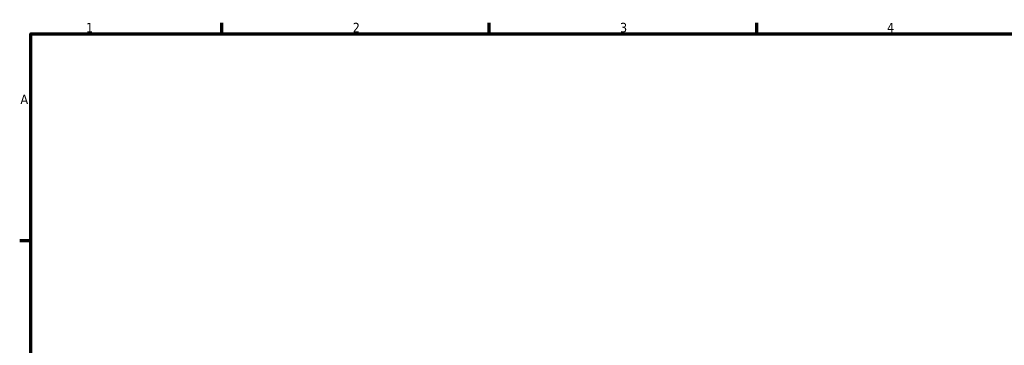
# Model space of a CAD drawing. Header units: millimetres. Extents: x 0 to 902, y -8 to 993.
# Tile 4 of 6: x 17 to 275, y 492 to 578. Entities that reach past the tile are written whole.
import ezdxf

# ---------------------------------------------------------------- set-up
doc = ezdxf.new("R2010")
doc.units = ezdxf.units.MM
doc.layers.add('Border (ISO)', color=7, linetype='Continuous', lineweight=70)
doc.styles.add('Note Text (ISO)', font='tahoma.ttf')

# ---------------------------------------------------------------- blocks, each defined once
blk = doc.blocks.new('Borders Default Border')
at = {"layer": 'Border (ISO)'}
for p, q in [((70.08, 574), (70.08, 576.9)), ((140.17, 574), (140.17, 576.9)), ((210.25, 574), (210.25, 576.9)), ((20, 519.75), (17.1, 519.75))]:
    blk.add_line(p, q, dxfattribs=at)
at = {"layer": 'Border (ISO)', "flags": 128}
blk.add_lwpolyline([(20, 20), (20, 574), (821, 574), (821, 20), (20, 20)], dxfattribs=at)
at = {"layer": 'Border (ISO)', "color": 232, "true_color": 0xca0064, "char_height": 2.5, "attachment_point": 7, "style": 'Note Text (ISO)'}
for s, insert in [('1', (34.48, 574.4)), ('2', (104.37, 574.4)), ('3', (174.43, 574.35)), ('4', (244.42, 574.4)), ('A', (17.29, 555.62))]:
    blk.add_mtext(s, dxfattribs=dict(at, insert=insert))

msp = doc.modelspace()

# ---------------------------------------------------------------- block references
msp.add_blockref('Borders Default Border', (0, 0))

doc.saveas('drawing.dxf')
